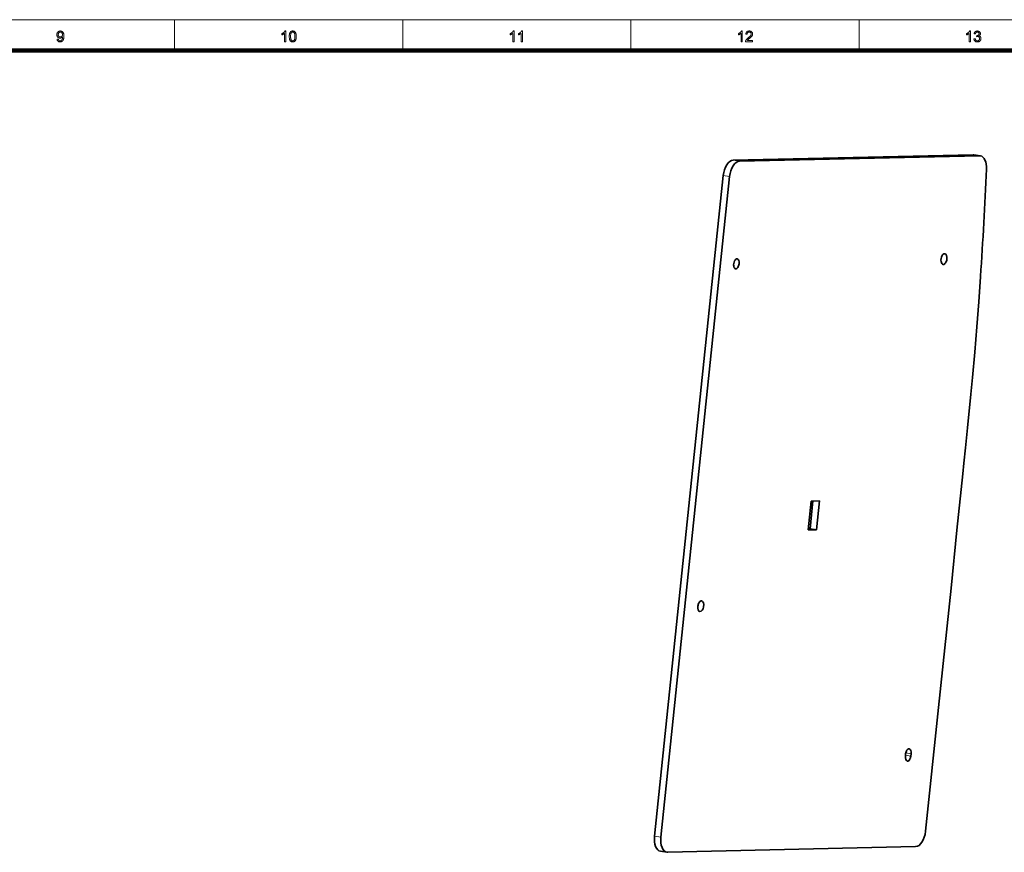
# Model space of a CAD drawing. Extents: x 0 to 1189, y 0 to 841.
# Tile 131 of 132: x 618 to 939, y 560 to 831. Entities that reach past the tile are written whole.
import ezdxf

# ---------------------------------------------------------------- set-up
doc = ezdxf.new("R2010")
doc.units = 0

msp = doc.modelspace()

# ---------------------------------------------------------------- linework, layer by layer
at = {"color": 7, "lineweight": 13}
msp.add_line((10, 831), (1179, 831), dxfattribs=at)
at = {"color": 7, "lineweight": 13, "ltscale": 0.25}
for p, q in [((668.81, 821), (668.81, 831)), ((743.12, 821), (743.12, 831)), ((817.44, 821), (817.44, 831)), ((891.75, 821), (891.75, 831))]:
    msp.add_line(p, q, dxfattribs=at)
at = {"color": 7, "lineweight": 100}
msp.add_line((1169, 821), (20, 821), dxfattribs=at)
at = {"color": 7, "lineweight": 35}
for p, q in [((928.87, 787.01), (850.71, 785.23)), ((930.96, 786.68), (852.79, 784.9)), ((825.11, 565.06), (847.48, 780.21)), ((827.19, 564.74), (849.56, 779.89)), ((829.39, 559.84), (910.14, 561.68))]:
    msp.add_line(p, q, dxfattribs=at)
at = {"color": 7, "lineweight": 13, "ltscale": 0.052719}
msp.add_line((928.87, 787.01), (930.96, 786.68), dxfattribs=at)
at = {"color": 7, "lineweight": 35, "ltscale": 0.052719}
msp.add_line((931.22, 786.67), (929.13, 786.99), dxfattribs=at)
at = {"color": 7, "lineweight": 13, "ltscale": 0.052724}
for p, q in [((850.71, 785.23), (852.79, 784.9)), ((825.11, 565.06), (827.19, 564.74))]:
    msp.add_line(p, q, dxfattribs=at)
at = {"color": 7, "lineweight": 13, "ltscale": 0.052725}
msp.add_line((847.48, 780.21), (849.56, 779.89), dxfattribs=at)
at = {"color": 7, "lineweight": 35, "ltscale": 0.236714}
for p, q in [((875.11, 664.83), (876.09, 674.24)), ((878.8, 674.31), (877.82, 664.89))]:
    msp.add_line(p, q, dxfattribs=at)
at = {"color": 7, "lineweight": 35, "ltscale": 0.227291}
msp.add_line((876.68, 674.26), (875.74, 665.21), dxfattribs=at)
at = {"color": 7, "lineweight": 35, "ltscale": 0.067887}
msp.add_line((876.09, 674.24), (878.8, 674.31), dxfattribs=at)
at = {"color": 7, "lineweight": 35, "ltscale": 0.067886}
msp.add_line((877.82, 664.89), (875.11, 664.83), dxfattribs=at)
at = {"color": 7, "lineweight": 35, "ltscale": 0.014809}
msp.add_line((875.74, 665.21), (875.15, 665.2), dxfattribs=at)
at = {"color": 7, "lineweight": 35, "ltscale": 0.052725}
msp.add_line((877.82, 664.89), (875.74, 665.21), dxfattribs=at)
at = {"color": 7, "lineweight": 35, "ltscale": 0.018689}
msp.add_line((906.79, 591.15), (906.86, 591.89), dxfattribs=at)
at = {"color": 7, "lineweight": 13, "ltscale": 0.043833}
msp.add_line((908.55, 591.19), (906.82, 591.46), dxfattribs=at)
at = {"color": 7, "lineweight": 13, "ltscale": 0.043426}
msp.add_line((908.63, 591.93), (906.91, 592.2), dxfattribs=at)
at = {"color": 7, "lineweight": 35, "ltscale": 0.018688}
msp.add_line((908.63, 591.93), (908.55, 591.19), dxfattribs=at)
at = {"color": 7, "lineweight": 35, "ltscale": 0.052724}
msp.add_line((827.05, 560.19), (829.13, 559.86), dxfattribs=at)
at = {"color": 7, "lineweight": 13}
for points in [[(630.56, 824.61), (630.98, 824.65), (630.99, 824.6), (631, 824.54), (631.02, 824.49), (631.03, 824.45), (631.05, 824.4), (631.07, 824.36), (631.1, 824.32), (631.12, 824.29), (631.15, 824.26), (631.18, 824.23), (631.21, 824.2), (631.24, 824.18), (631.27, 824.16), (631.31, 824.15), (631.35, 824.13), (631.39, 824.12), (631.43, 824.11), (631.47, 824.1), (631.51, 824.1), (631.56, 824.1), (631.6, 824.1), (631.63, 824.1), (631.67, 824.11), (631.71, 824.11), (631.74, 824.12), (631.78, 824.13), (631.81, 824.14), (631.84, 824.16), (631.87, 824.17), (631.9, 824.19), (631.93, 824.21), (631.96, 824.23), (631.99, 824.25), (632.02, 824.27), (632.04, 824.3), (632.06, 824.32), (632.09, 824.35), (632.11, 824.37), (632.13, 824.4), (632.15, 824.43), (632.17, 824.46), (632.19, 824.5), (632.2, 824.53), (632.22, 824.57), (632.24, 824.61), (632.25, 824.65), (632.27, 824.7), (632.28, 824.74), (632.3, 824.79), (632.31, 824.84), (632.32, 824.89), (632.33, 824.94), (632.34, 825), (632.35, 825.05), (632.36, 825.1), (632.36, 825.15), (632.37, 825.21), (632.37, 825.26), (632.37, 825.31), (632.37, 825.37), (632.37, 825.37), (632.37, 825.38), (632.37, 825.39), (632.37, 825.39), (632.37, 825.4), (632.37, 825.41), (632.37, 825.42), (632.37, 825.43), (632.37, 825.44), (632.37, 825.45), (632.34, 825.41), (632.32, 825.37), (632.29, 825.34), (632.25, 825.3), (632.22, 825.27), (632.18, 825.23), (632.14, 825.2), (632.1, 825.17), (632.06, 825.15), (632.02, 825.12), (631.97, 825.09), (631.93, 825.07), (631.88, 825.05), (631.83, 825.04), (631.79, 825.02), (631.74, 825.01), (631.69, 825), (631.64, 825), (631.59, 824.99), (631.54, 824.99), (631.45, 824.99), (631.37, 825), (631.29, 825.02), (631.21, 825.04), (631.13, 825.07), (631.06, 825.1), (630.99, 825.15), (630.93, 825.19), (630.86, 825.25), (630.8, 825.31), (630.74, 825.37), (630.69, 825.44), (630.65, 825.51), (630.61, 825.59), (630.57, 825.67), (630.55, 825.76), (630.53, 825.85), (630.51, 825.94), (630.5, 826.04), (630.5, 826.14), (630.5, 826.24), (630.51, 826.34), (630.53, 826.44), (630.55, 826.53), (630.58, 826.62), (630.61, 826.7), (630.65, 826.78), (630.7, 826.86), (630.75, 826.93), (630.81, 826.99), (630.88, 827.06), (630.95, 827.11), (631.02, 827.16), (631.09, 827.2), (631.17, 827.24), (631.25, 827.27), (631.33, 827.29), (631.42, 827.31), (631.51, 827.32), (631.6, 827.32), (631.67, 827.32), (631.73, 827.31), (631.8, 827.3), (631.86, 827.29), (631.93, 827.27), (631.99, 827.25), (632.05, 827.23), (632.11, 827.2), (632.17, 827.17), (632.22, 827.14), (632.28, 827.1), (632.33, 827.06), (632.38, 827.01), (632.43, 826.96), (632.47, 826.91), (632.51, 826.86), (632.55, 826.8), (632.59, 826.74), (632.62, 826.68), (632.65, 826.61), (632.68, 826.54), (632.71, 826.46), (632.73, 826.38), (632.75, 826.29), (632.76, 826.2), (632.78, 826.09), (632.79, 825.99), (632.8, 825.87), (632.8, 825.75), (632.8, 825.63), (632.8, 825.5), (632.8, 825.37), (632.79, 825.25), (632.78, 825.13), (632.76, 825.02), (632.75, 824.92), (632.73, 824.82), (632.71, 824.73), (632.68, 824.64), (632.66, 824.56), (632.62, 824.48), (632.59, 824.41), (632.56, 824.34), (632.52, 824.27), (632.47, 824.21), (632.43, 824.15), (632.38, 824.09), (632.33, 824.04), (632.28, 824), (632.22, 823.95), (632.16, 823.91), (632.1, 823.88), (632.04, 823.85), (631.98, 823.82), (631.91, 823.8), (631.84, 823.78), (631.77, 823.76), (631.7, 823.75), (631.62, 823.75), (631.55, 823.75), (631.47, 823.75), (631.39, 823.75), (631.31, 823.77), (631.24, 823.78), (631.17, 823.8), (631.11, 823.83), (631.05, 823.86), (630.99, 823.89), (630.93, 823.93), (630.88, 823.97), (630.83, 824.02), (630.78, 824.07), (630.74, 824.13), (630.7, 824.19), (630.67, 824.25), (630.64, 824.31), (630.61, 824.38), (630.59, 824.46), (630.58, 824.53)], [(705.07, 823.8), (704.64, 823.8), (704.64, 826.54), (704.61, 826.51), (704.58, 826.48), (704.54, 826.45), (704.5, 826.42), (704.46, 826.4), (704.42, 826.37), (704.38, 826.34), (704.33, 826.31), (704.28, 826.28), (704.23, 826.25), (704.18, 826.22), (704.14, 826.19), (704.09, 826.17), (704.04, 826.14), (704, 826.12), (703.95, 826.1), (703.91, 826.08), (703.86, 826.06), (703.82, 826.04), (703.78, 826.03), (703.78, 826.44), (703.85, 826.48), (703.92, 826.51), (703.99, 826.55), (704.06, 826.59), (704.12, 826.63), (704.18, 826.67), (704.24, 826.71), (704.3, 826.76), (704.36, 826.8), (704.41, 826.85), (704.46, 826.9), (704.51, 826.95), (704.56, 826.99), (704.6, 827.04), (704.64, 827.09), (704.68, 827.14), (704.71, 827.18), (704.74, 827.23), (704.77, 827.27), (704.79, 827.32), (705.07, 827.32)], [(706.17, 825.53), (706.17, 825.65), (706.18, 825.77), (706.18, 825.88), (706.19, 825.99), (706.2, 826.09), (706.22, 826.19), (706.23, 826.28), (706.25, 826.37), (706.28, 826.45), (706.3, 826.53), (706.33, 826.6), (706.36, 826.67), (706.39, 826.74), (706.42, 826.81), (706.46, 826.87), (706.5, 826.92), (706.54, 826.98), (706.58, 827.02), (706.63, 827.07), (706.68, 827.11), (706.73, 827.15), (706.78, 827.19), (706.84, 827.22), (706.9, 827.25), (706.96, 827.27), (707.03, 827.29), (707.1, 827.3), (707.17, 827.31), (707.24, 827.32), (707.31, 827.32), (707.37, 827.32), (707.42, 827.31), (707.48, 827.31), (707.53, 827.3), (707.58, 827.29), (707.63, 827.28), (707.67, 827.26), (707.72, 827.25), (707.76, 827.23), (707.81, 827.21), (707.85, 827.18), (707.89, 827.16), (707.93, 827.13), (707.97, 827.1), (708, 827.07), (708.04, 827.03), (708.07, 827), (708.1, 826.96), (708.13, 826.92), (708.16, 826.88), (708.19, 826.84), (708.21, 826.79), (708.24, 826.74), (708.26, 826.69), (708.28, 826.64), (708.3, 826.59), (708.32, 826.53), (708.34, 826.48), (708.36, 826.42), (708.38, 826.36), (708.39, 826.29), (708.4, 826.23), (708.42, 826.16), (708.43, 826.08), (708.43, 826), (708.44, 825.91), (708.45, 825.82), (708.45, 825.73), (708.45, 825.63), (708.45, 825.53), (708.45, 825.41), (708.45, 825.29), (708.44, 825.18), (708.43, 825.08), (708.42, 824.97), (708.41, 824.88), (708.39, 824.79), (708.37, 824.7), (708.35, 824.61), (708.33, 824.54), (708.3, 824.46), (708.27, 824.39), (708.24, 824.33), (708.21, 824.26), (708.17, 824.2), (708.13, 824.14), (708.09, 824.09), (708.04, 824.04), (708, 823.99), (707.95, 823.95), (707.9, 823.91), (707.84, 823.88), (707.79, 823.85), (707.73, 823.82), (707.66, 823.8), (707.6, 823.78), (707.53, 823.76), (707.46, 823.75), (707.39, 823.75), (707.31, 823.75), (707.21, 823.75), (707.12, 823.76), (707.03, 823.78), (706.94, 823.8), (706.86, 823.84), (706.78, 823.88), (706.71, 823.92), (706.64, 823.98), (706.58, 824.04), (706.52, 824.11), (706.45, 824.2), (706.39, 824.3), (706.34, 824.42), (706.3, 824.55), (706.26, 824.68), (706.23, 824.83), (706.2, 824.99), (706.19, 825.16), (706.18, 825.34)], [(779.38, 823.8), (778.95, 823.8), (778.95, 826.54), (778.92, 826.51), (778.89, 826.48), (778.85, 826.45), (778.81, 826.42), (778.77, 826.4), (778.73, 826.37), (778.69, 826.34), (778.64, 826.31), (778.6, 826.28), (778.55, 826.25), (778.5, 826.22), (778.45, 826.19), (778.4, 826.17), (778.35, 826.14), (778.31, 826.12), (778.26, 826.1), (778.22, 826.08), (778.18, 826.06), (778.13, 826.04), (778.09, 826.03), (778.09, 826.44), (778.17, 826.48), (778.23, 826.51), (778.3, 826.55), (778.37, 826.59), (778.43, 826.63), (778.49, 826.67), (778.55, 826.71), (778.61, 826.76), (778.67, 826.8), (778.72, 826.85), (778.78, 826.9), (778.83, 826.95), (778.87, 826.99), (778.92, 827.04), (778.96, 827.09), (778.99, 827.14), (779.03, 827.18), (779.06, 827.23), (779.08, 827.27), (779.11, 827.32), (779.38, 827.32)], [(782.1, 823.8), (781.67, 823.8), (781.67, 826.54), (781.64, 826.51), (781.61, 826.48), (781.57, 826.45), (781.53, 826.42), (781.49, 826.4), (781.45, 826.37), (781.41, 826.34), (781.36, 826.31), (781.32, 826.28), (781.27, 826.25), (781.22, 826.22), (781.17, 826.19), (781.12, 826.17), (781.07, 826.14), (781.03, 826.12), (780.98, 826.1), (780.94, 826.08), (780.9, 826.06), (780.85, 826.04), (780.81, 826.03), (780.81, 826.44), (780.88, 826.48), (780.95, 826.51), (781.02, 826.55), (781.09, 826.59), (781.15, 826.63), (781.21, 826.67), (781.27, 826.71), (781.33, 826.76), (781.39, 826.8), (781.44, 826.85), (781.5, 826.9), (781.55, 826.95), (781.59, 826.99), (781.63, 827.04), (781.67, 827.09), (781.71, 827.14), (781.74, 827.18), (781.77, 827.23), (781.8, 827.27), (781.83, 827.32), (782.1, 827.32)], [(853.7, 823.8), (853.27, 823.8), (853.27, 826.54), (853.23, 826.51), (853.2, 826.48), (853.16, 826.45), (853.13, 826.42), (853.09, 826.4), (853.05, 826.37), (853, 826.34), (852.96, 826.31), (852.91, 826.28), (852.86, 826.25), (852.81, 826.22), (852.76, 826.19), (852.71, 826.17), (852.67, 826.14), (852.62, 826.12), (852.58, 826.1), (852.53, 826.08), (852.49, 826.06), (852.45, 826.04), (852.41, 826.03), (852.41, 826.44), (852.48, 826.48), (852.55, 826.51), (852.61, 826.55), (852.68, 826.59), (852.74, 826.63), (852.81, 826.67), (852.87, 826.71), (852.93, 826.76), (852.98, 826.8), (853.04, 826.85), (853.09, 826.9), (853.14, 826.95), (853.18, 826.99), (853.23, 827.04), (853.27, 827.09), (853.3, 827.14), (853.34, 827.18), (853.37, 827.23), (853.4, 827.27), (853.42, 827.32), (853.7, 827.32)], [(857.06, 824.22), (857.06, 823.8), (854.74, 823.8), (854.74, 823.84), (854.74, 823.87), (854.74, 823.9), (854.75, 823.93), (854.75, 823.96), (854.76, 823.99), (854.76, 824.02), (854.77, 824.05), (854.78, 824.07), (854.79, 824.1), (854.81, 824.15), (854.83, 824.2), (854.85, 824.24), (854.88, 824.29), (854.91, 824.34), (854.94, 824.38), (854.97, 824.43), (855, 824.48), (855.04, 824.52), (855.07, 824.57), (855.12, 824.62), (855.16, 824.66), (855.21, 824.71), (855.26, 824.76), (855.31, 824.82), (855.37, 824.87), (855.43, 824.92), (855.5, 824.98), (855.57, 825.04), (855.64, 825.1), (855.75, 825.19), (855.85, 825.28), (855.95, 825.36), (856.03, 825.44), (856.12, 825.52), (856.19, 825.59), (856.25, 825.66), (856.31, 825.72), (856.36, 825.78), (856.41, 825.84), (856.45, 825.89), (856.48, 825.95), (856.51, 826), (856.54, 826.05), (856.56, 826.11), (856.58, 826.16), (856.59, 826.21), (856.6, 826.26), (856.61, 826.31), (856.61, 826.36), (856.61, 826.41), (856.6, 826.46), (856.59, 826.5), (856.58, 826.55), (856.56, 826.59), (856.54, 826.63), (856.52, 826.68), (856.49, 826.71), (856.46, 826.75), (856.43, 826.79), (856.39, 826.82), (856.35, 826.85), (856.31, 826.88), (856.26, 826.9), (856.22, 826.92), (856.17, 826.94), (856.12, 826.95), (856.06, 826.96), (856.01, 826.96), (855.95, 826.96), (855.89, 826.96), (855.83, 826.96), (855.77, 826.95), (855.72, 826.93), (855.67, 826.92), (855.62, 826.9), (855.58, 826.87), (855.53, 826.84), (855.49, 826.81), (855.45, 826.78), (855.42, 826.74), (855.39, 826.7), (855.36, 826.65), (855.33, 826.61), (855.31, 826.56), (855.3, 826.5), (855.28, 826.45), (855.27, 826.39), (855.27, 826.33), (855.26, 826.26), (854.82, 826.31), (854.83, 826.4), (854.85, 826.5), (854.87, 826.58), (854.9, 826.66), (854.93, 826.74), (854.97, 826.82), (855.01, 826.88), (855.06, 826.95), (855.11, 827.01), (855.16, 827.06), (855.23, 827.11), (855.29, 827.15), (855.36, 827.19), (855.43, 827.23), (855.51, 827.25), (855.59, 827.28), (855.68, 827.3), (855.77, 827.31), (855.86, 827.32), (855.96, 827.32), (856.06, 827.32), (856.15, 827.31), (856.24, 827.29), (856.33, 827.27), (856.41, 827.25), (856.49, 827.22), (856.56, 827.18), (856.63, 827.14), (856.7, 827.09), (856.76, 827.04), (856.81, 826.98), (856.86, 826.92), (856.91, 826.86), (856.94, 826.8), (856.98, 826.73), (857, 826.66), (857.02, 826.58), (857.04, 826.51), (857.05, 826.43), (857.05, 826.35), (857.05, 826.31), (857.05, 826.26), (857.04, 826.22), (857.04, 826.18), (857.03, 826.14), (857.02, 826.1), (857.01, 826.06), (857, 826.02), (856.98, 825.98), (856.96, 825.93), (856.95, 825.89), (856.93, 825.85), (856.9, 825.81), (856.88, 825.77), (856.85, 825.73), (856.82, 825.68), (856.79, 825.64), (856.75, 825.6), (856.72, 825.55), (856.68, 825.51), (856.64, 825.46), (856.59, 825.41), (856.54, 825.36), (856.48, 825.3), (856.41, 825.24), (856.34, 825.18), (856.27, 825.11), (856.19, 825.04), (856.11, 824.97), (856.02, 824.89), (855.94, 824.83), (855.87, 824.77), (855.81, 824.72), (855.75, 824.66), (855.7, 824.62), (855.65, 824.58), (855.61, 824.54), (855.58, 824.51), (855.54, 824.48), (855.52, 824.45), (855.5, 824.43), (855.48, 824.4), (855.46, 824.38), (855.44, 824.36), (855.42, 824.33), (855.4, 824.31), (855.39, 824.29), (855.37, 824.26), (855.35, 824.24), (855.34, 824.22)], [(928.01, 823.8), (927.58, 823.8), (927.58, 826.54), (927.55, 826.51), (927.51, 826.48), (927.48, 826.45), (927.44, 826.42), (927.4, 826.4), (927.36, 826.37), (927.31, 826.34), (927.27, 826.31), (927.22, 826.28), (927.17, 826.25), (927.12, 826.22), (927.07, 826.19), (927.03, 826.17), (926.98, 826.14), (926.93, 826.12), (926.89, 826.1), (926.84, 826.08), (926.8, 826.06), (926.76, 826.04), (926.72, 826.03), (926.72, 826.44), (926.79, 826.48), (926.86, 826.51), (926.93, 826.55), (926.99, 826.59), (927.06, 826.63), (927.12, 826.67), (927.18, 826.71), (927.24, 826.76), (927.29, 826.8), (927.35, 826.85), (927.4, 826.9), (927.45, 826.95), (927.5, 826.99), (927.54, 827.04), (927.58, 827.09), (927.62, 827.14), (927.65, 827.18), (927.68, 827.23), (927.71, 827.27), (927.73, 827.32), (928.01, 827.32)], [(929.11, 824.73), (929.54, 824.79), (929.56, 824.72), (929.58, 824.65), (929.6, 824.59), (929.62, 824.53), (929.64, 824.47), (929.67, 824.42), (929.7, 824.37), (929.73, 824.33), (929.76, 824.29), (929.79, 824.26), (929.83, 824.23), (929.87, 824.2), (929.91, 824.18), (929.95, 824.16), (929.99, 824.14), (930.03, 824.12), (930.08, 824.11), (930.13, 824.11), (930.18, 824.1), (930.23, 824.1), (930.29, 824.1), (930.34, 824.11), (930.4, 824.12), (930.45, 824.13), (930.51, 824.15), (930.56, 824.17), (930.6, 824.2), (930.65, 824.23), (930.7, 824.27), (930.74, 824.31), (930.78, 824.35), (930.81, 824.4), (930.85, 824.44), (930.87, 824.49), (930.9, 824.54), (930.91, 824.6), (930.93, 824.65), (930.94, 824.71), (930.95, 824.77), (930.95, 824.83), (930.95, 824.89), (930.94, 824.94), (930.93, 825), (930.92, 825.05), (930.9, 825.1), (930.88, 825.15), (930.85, 825.19), (930.82, 825.24), (930.79, 825.28), (930.75, 825.32), (930.71, 825.35), (930.67, 825.39), (930.63, 825.42), (930.58, 825.44), (930.53, 825.46), (930.48, 825.48), (930.43, 825.49), (930.38, 825.5), (930.32, 825.51), (930.26, 825.51), (930.24, 825.51), (930.21, 825.51), (930.18, 825.51), (930.16, 825.5), (930.13, 825.5), (930.09, 825.49), (930.06, 825.49), (930.03, 825.48), (929.99, 825.47), (929.96, 825.46), (930.01, 825.84), (930.02, 825.84), (930.02, 825.84), (930.03, 825.84), (930.04, 825.84), (930.05, 825.84), (930.05, 825.84), (930.06, 825.83), (930.06, 825.83), (930.07, 825.83), (930.08, 825.83), (930.13, 825.84), (930.18, 825.84), (930.24, 825.85), (930.29, 825.86), (930.34, 825.87), (930.39, 825.89), (930.43, 825.9), (930.48, 825.93), (930.53, 825.95), (930.57, 825.98), (930.61, 826.01), (930.65, 826.04), (930.68, 826.08), (930.71, 826.12), (930.74, 826.16), (930.75, 826.21), (930.77, 826.25), (930.78, 826.31), (930.79, 826.36), (930.79, 826.42), (930.79, 826.47), (930.78, 826.51), (930.78, 826.55), (930.76, 826.6), (930.75, 826.64), (930.73, 826.67), (930.71, 826.71), (930.69, 826.75), (930.66, 826.78), (930.63, 826.81), (930.6, 826.84), (930.56, 826.87), (930.53, 826.89), (930.49, 826.91), (930.45, 826.93), (930.4, 826.94), (930.36, 826.95), (930.31, 826.96), (930.27, 826.96), (930.22, 826.97), (930.17, 826.96), (930.12, 826.96), (930.07, 826.95), (930.03, 826.94), (929.99, 826.93), (929.95, 826.91), (929.91, 826.89), (929.87, 826.87), (929.83, 826.84), (929.8, 826.81), (929.77, 826.78), (929.74, 826.74), (929.71, 826.7), (929.68, 826.66), (929.66, 826.61), (929.64, 826.56), (929.62, 826.51), (929.61, 826.46), (929.6, 826.4), (929.58, 826.34), (929.15, 826.41), (929.17, 826.5), (929.19, 826.58), (929.22, 826.65), (929.25, 826.73), (929.28, 826.8), (929.32, 826.86), (929.36, 826.92), (929.41, 826.98), (929.46, 827.03), (929.51, 827.08), (929.57, 827.13), (929.63, 827.17), (929.69, 827.2), (929.76, 827.23), (929.83, 827.26), (929.9, 827.28), (929.97, 827.3), (930.05, 827.31), (930.13, 827.32), (930.21, 827.32), (930.26, 827.32), (930.32, 827.31), (930.38, 827.31), (930.43, 827.3), (930.48, 827.29), (930.53, 827.27), (930.59, 827.26), (930.64, 827.24), (930.69, 827.22), (930.74, 827.2), (930.78, 827.17), (930.83, 827.14), (930.87, 827.11), (930.91, 827.08), (930.95, 827.05), (930.98, 827.02), (931.02, 826.98), (931.05, 826.94), (931.08, 826.9), (931.1, 826.86), (931.13, 826.82), (931.15, 826.77), (931.17, 826.73), (931.19, 826.69), (931.2, 826.64), (931.21, 826.6), (931.22, 826.55), (931.23, 826.5), (931.23, 826.46), (931.23, 826.41), (931.23, 826.36), (931.23, 826.32), (931.22, 826.28), (931.21, 826.23), (931.2, 826.19), (931.19, 826.15), (931.17, 826.11), (931.15, 826.07), (931.13, 826.03), (931.11, 826), (931.08, 825.96), (931.06, 825.93), (931.03, 825.89), (930.99, 825.86), (930.96, 825.83), (930.92, 825.8), (930.88, 825.77), (930.84, 825.75), (930.8, 825.72), (930.75, 825.7), (930.81, 825.68), (930.87, 825.67), (930.92, 825.64), (930.98, 825.62), (931.03, 825.59), (931.07, 825.56), (931.12, 825.52), (931.16, 825.49), (931.2, 825.45), (931.23, 825.4), (931.26, 825.36), (931.29, 825.31), (931.32, 825.26), (931.34, 825.2), (931.36, 825.15), (931.38, 825.09), (931.39, 825.03), (931.4, 824.97), (931.4, 824.91), (931.4, 824.84), (931.4, 824.75), (931.39, 824.66), (931.37, 824.58), (931.35, 824.49), (931.32, 824.42), (931.28, 824.34), (931.24, 824.27), (931.19, 824.19), (931.13, 824.13), (931.07, 824.06), (931, 824), (930.93, 823.95), (930.85, 823.9), (930.77, 823.86), (930.69, 823.82), (930.6, 823.79), (930.51, 823.77), (930.42, 823.76), (930.32, 823.75), (930.22, 823.74), (930.13, 823.75), (930.05, 823.75), (929.96, 823.77), (929.88, 823.79), (929.8, 823.81), (929.73, 823.84), (929.66, 823.88), (929.59, 823.92), (929.52, 823.97), (929.46, 824.02), (929.4, 824.07), (929.35, 824.13), (929.3, 824.2), (929.26, 824.26), (929.22, 824.33), (929.19, 824.41), (929.16, 824.48), (929.14, 824.56), (929.12, 824.64)], [(632.32, 826.16), (632.32, 826.23), (632.32, 826.3), (632.31, 826.37), (632.29, 826.43), (632.27, 826.49), (632.25, 826.55), (632.23, 826.6), (632.2, 826.65), (632.16, 826.7), (632.13, 826.75), (632.09, 826.79), (632.04, 826.82), (632, 826.86), (631.96, 826.89), (631.91, 826.91), (631.86, 826.93), (631.81, 826.94), (631.76, 826.95), (631.71, 826.96), (631.65, 826.96), (631.6, 826.96), (631.54, 826.95), (631.49, 826.94), (631.44, 826.93), (631.38, 826.91), (631.34, 826.88), (631.29, 826.85), (631.24, 826.81), (631.2, 826.77), (631.15, 826.73), (631.11, 826.68), (631.08, 826.63), (631.05, 826.58), (631.02, 826.52), (630.99, 826.46), (630.98, 826.4), (630.96, 826.33), (630.95, 826.27), (630.94, 826.2), (630.94, 826.12), (630.94, 826.06), (630.95, 825.99), (630.96, 825.93), (630.97, 825.88), (630.99, 825.82), (631.01, 825.77), (631.04, 825.72), (631.07, 825.67), (631.1, 825.62), (631.14, 825.58), (631.18, 825.54), (631.23, 825.5), (631.27, 825.47), (631.32, 825.45), (631.37, 825.42), (631.42, 825.4), (631.47, 825.39), (631.53, 825.38), (631.58, 825.37), (631.64, 825.37), (631.7, 825.37), (631.76, 825.38), (631.81, 825.39), (631.86, 825.4), (631.91, 825.42), (631.96, 825.45), (632.01, 825.47), (632.05, 825.5), (632.09, 825.54), (632.13, 825.58), (632.17, 825.62), (632.2, 825.67), (632.23, 825.72), (632.25, 825.77), (632.28, 825.83), (632.29, 825.89), (632.31, 825.95), (632.32, 826.02), (632.32, 826.09)], [(706.61, 825.53), (706.62, 825.36), (706.62, 825.21), (706.63, 825.07), (706.65, 824.93), (706.66, 824.81), (706.69, 824.7), (706.71, 824.61), (706.74, 824.52), (706.78, 824.45), (706.82, 824.38), (706.86, 824.33), (706.9, 824.28), (706.94, 824.24), (706.99, 824.2), (707.04, 824.17), (707.09, 824.14), (707.14, 824.12), (707.2, 824.11), (707.25, 824.1), (707.31, 824.1), (707.37, 824.1), (707.43, 824.11), (707.48, 824.12), (707.53, 824.14), (707.59, 824.17), (707.63, 824.2), (707.68, 824.24), (707.73, 824.28), (707.77, 824.33), (707.81, 824.39), (707.85, 824.45), (707.88, 824.52), (707.91, 824.61), (707.94, 824.71), (707.96, 824.81), (707.98, 824.94), (707.99, 825.07), (708, 825.21), (708.01, 825.36), (708.01, 825.53), (708.01, 825.7), (708, 825.85), (707.99, 826), (707.98, 826.13), (707.96, 826.25), (707.94, 826.36), (707.91, 826.46), (707.88, 826.54), (707.85, 826.62), (707.81, 826.68), (707.77, 826.73), (707.73, 826.78), (707.68, 826.82), (707.63, 826.86), (707.58, 826.89), (707.53, 826.92), (707.48, 826.94), (707.42, 826.95), (707.37, 826.96), (707.31, 826.96), (707.25, 826.96), (707.19, 826.95), (707.14, 826.94), (707.09, 826.92), (707.04, 826.9), (707, 826.87), (706.95, 826.84), (706.91, 826.8), (706.87, 826.76), (706.84, 826.71), (706.79, 826.64), (706.76, 826.56), (706.72, 826.47), (706.69, 826.37), (706.67, 826.26), (706.65, 826.13), (706.63, 826), (706.62, 825.85), (706.62, 825.7)]]:
    msp.add_lwpolyline(points, close=True, dxfattribs=at)
at = {"color": 7, "lineweight": 35}
for points in [[(931.27, 747.31), (930.7, 739.13), (930.08, 730.94), (929.39, 722.74), (928.63, 714.52), (928.1, 709.04), (927.01, 698.05)], [(927.01, 698.05), (926.34, 691.56), (925.82, 686.58), (925.46, 683.06)], [(913.37, 566.68), (917.63, 607.02), (921.67, 645.91), (923.6, 664.72), (925.46, 683.06)]]:
    msp.add_lwpolyline(points, dxfattribs=at)
for centre, radius, start, end in [((928.91, 785.55), 1.46, 81.1145, 91.3422), ((930.99, 785.23), 1.46, 81.1149, 91.3423), ((-769.4, 858.57), 1704.31, 356.25705, 357.43568)]:
    msp.add_arc(centre, radius, start, end, dxfattribs=at)
for centre, major_axis, ratio, start_param, end_param in [((930.44, 781.73), (-0.77, -4.94), 0.536978, 1.774866, 3.14159), ((850.19, 780.27), (0.77, 4.94), 0.53698, 0.096449, 1.667233), ((852.28, 779.95), (0.77, 4.94), 0.53698, 0.096449, 1.667233), ((919.35, 753.04), (0.27, 1.73), 0.53698, 6.283144, 9.424737), ((919.35, 753.04), (0.27, 1.73), 0.53698, 4.808837, 6.283144), ((851.76, 751.5), (0.25, 1.61), 0.53698, 6.283144, 9.424737), ((851.76, 751.5), (0.25, 1.61), 0.53698, 3.141552, 4.808837), ((851.76, 751.5), (0.25, 1.61), 0.53698, 4.808837, 6.283144), ((919.35, 753.04), (0.27, 1.73), 0.53698, 3.141552, 4.808837), ((840.16, 639.98), (0.27, 1.73), 0.53698, 6.283144, 7.95043), ((840.16, 639.98), (0.27, 1.73), 0.53698, 3.141552, 6.283144), ((840.16, 639.98), (0.27, 1.73), 0.53698, 1.667244, 3.141552), ((907.75, 591.91), (0.25, 1.61), 0.53698, 6.283144, 7.95043), ((907.75, 591.91), (0.25, 1.61), 0.53698, 4.808837, 6.283144), ((907.67, 591.17), (0.25, 1.61), 0.53698, 1.667244, 3.141552), ((907.67, 591.17), (0.25, 1.61), 0.53698, 3.141552, 4.808837), ((827.82, 565.13), (0.77, 4.94), 0.53698, 1.667233, 3.14163), ((829.9, 564.8), (0.77, 4.94), 0.53698, 1.667233, 3.14163), ((910.65, 566.64), (-0.77, -4.94), 0.53698, 0.096448, 1.662928), ((829.9, 564.8), (0.77, 4.94), 0.53698, 3.14163, 3.23804)]:
    msp.add_ellipse(centre, major_axis=major_axis, ratio=ratio, start_param=start_param, end_param=end_param, dxfattribs=at)

doc.saveas('drawing.dxf')
